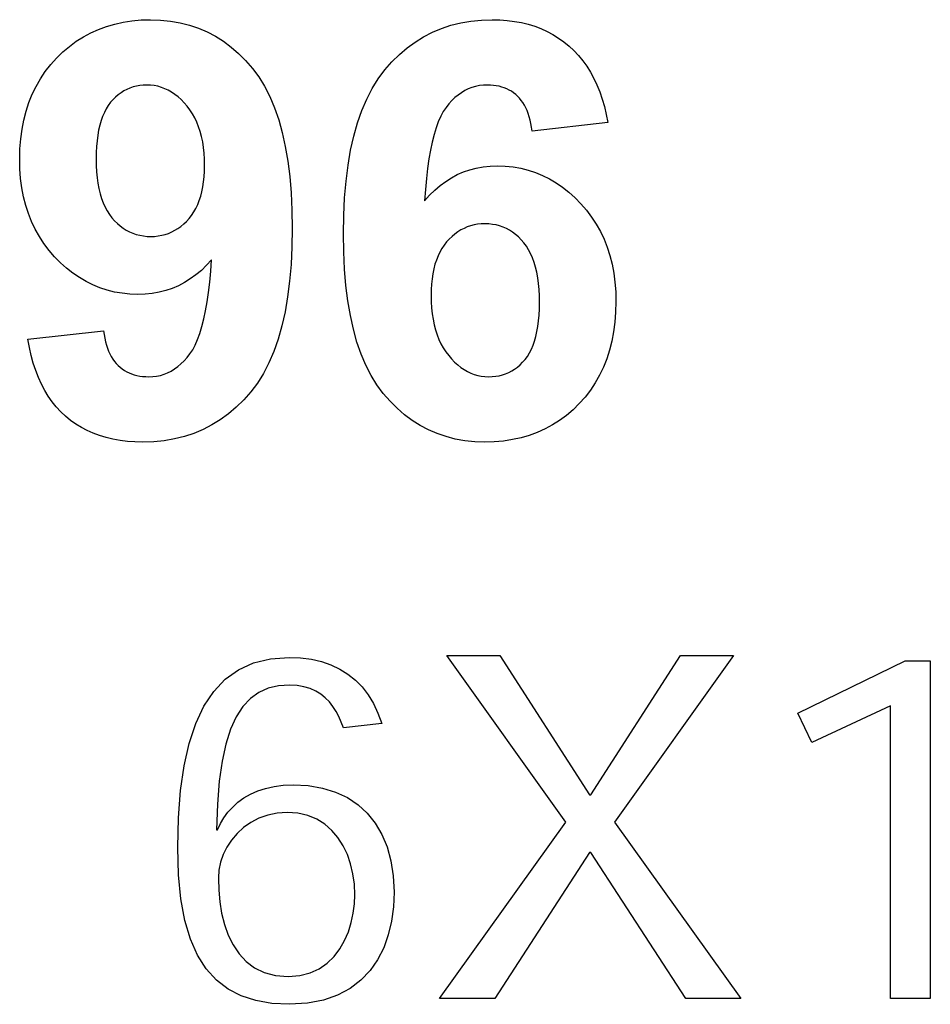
# Model space of a CAD drawing. Header units: inches. Extents: x 0.2 to 16.8, y 0.1 to 10.8.
# Tile 48 of 59: x 10.238 to 10.371, y 7.386 to 7.53. Entities that reach past the tile are written whole.
import ezdxf

# ---------------------------------------------------------------- set-up
doc = ezdxf.new("R2010")
doc.units = ezdxf.units.IN
doc.header["$LTSCALE"] = 0.935
doc.header["$MEASUREMENT"] = 0
doc.layers.get('0').update_dxf_attribs({"linetype": 'CONTINUOUS'})

msp = doc.modelspace()

# ---------------------------------------------------------------- linework, layer by layer
at = {"color": 7, "linetype": 'CONTINUOUS'}
for p, q in [((10.25103, 7.52886), (10.25224, 7.52921)), ((10.25224, 7.52921), (10.25349, 7.52949)), ((10.25349, 7.52949), (10.25477, 7.52968)), ((10.25477, 7.52968), (10.2561, 7.5298)), ((10.2561, 7.5298), (10.25747, 7.52984)), ((10.25747, 7.52984), (10.25896, 7.52979)), ((10.25896, 7.52979), (10.26041, 7.52964)), ((10.26041, 7.52964), (10.26181, 7.52939)), ((10.26181, 7.52939), (10.26317, 7.52905)), ((10.26317, 7.52905), (10.26448, 7.5286)), ((10.3, 7.52856), (10.30138, 7.52902)), ((10.30138, 7.52902), (10.30282, 7.52938)), ((10.30282, 7.52938), (10.3043, 7.52963)), ((10.3043, 7.52963), (10.30583, 7.52979)), ((10.30583, 7.52979), (10.30741, 7.52984)), ((10.30741, 7.52984), (10.30853, 7.52981)), ((10.30853, 7.52981), (10.30961, 7.52973)), ((10.30961, 7.52973), (10.31066, 7.5296)), ((10.31066, 7.5296), (10.31168, 7.52941)), ((10.31168, 7.52941), (10.31266, 7.52917)), ((10.31266, 7.52917), (10.31362, 7.52888)), ((10.24767, 7.52734), (10.24875, 7.52793)), ((10.24875, 7.52793), (10.24987, 7.52843)), ((10.24987, 7.52843), (10.25103, 7.52886)), ((10.26448, 7.5286), (10.26574, 7.52806)), ((10.26574, 7.52806), (10.26696, 7.52742)), ((10.29739, 7.52734), (10.29867, 7.528)), ((10.29867, 7.528), (10.3, 7.52856)), ((10.31362, 7.52888), (10.31454, 7.52853)), ((10.31454, 7.52853), (10.31542, 7.52813)), ((10.31542, 7.52813), (10.31628, 7.52767)), ((10.31628, 7.52767), (10.3171, 7.52716)), ((10.24562, 7.52594), (10.24662, 7.52668)), ((10.24662, 7.52668), (10.24767, 7.52734)), ((10.26696, 7.52742), (10.26814, 7.52668)), ((10.26814, 7.52668), (10.26926, 7.52584)), ((10.29497, 7.52571), (10.29615, 7.52657)), ((10.29615, 7.52657), (10.29739, 7.52734)), ((10.3171, 7.52716), (10.31789, 7.5266)), ((10.31789, 7.5266), (10.31864, 7.52599)), ((10.24375, 7.52423), (10.24466, 7.52512)), ((10.24466, 7.52512), (10.24562, 7.52594)), ((10.26926, 7.52584), (10.27035, 7.5249)), ((10.27035, 7.5249), (10.27138, 7.52386)), ((10.29275, 7.52367), (10.29384, 7.52474)), ((10.29384, 7.52474), (10.29497, 7.52571)), ((10.31864, 7.52599), (10.31936, 7.52532)), ((10.31936, 7.52532), (10.32003, 7.5246)), ((10.2421, 7.52226), (10.24289, 7.52327)), ((10.24289, 7.52327), (10.24375, 7.52423)), ((10.27138, 7.52386), (10.27238, 7.52272)), ((10.29172, 7.52249), (10.29275, 7.52367)), ((10.32003, 7.5246), (10.32066, 7.52384)), ((10.32066, 7.52384), (10.32124, 7.52303)), ((10.24139, 7.5212), (10.2421, 7.52226)), ((10.27238, 7.52272), (10.2733, 7.52148)), ((10.29075, 7.5212), (10.29172, 7.52249)), ((10.32124, 7.52303), (10.32178, 7.52217)), ((10.32178, 7.52217), (10.32227, 7.52126)), ((10.24076, 7.52009), (10.24139, 7.5212)), ((10.2733, 7.52148), (10.27415, 7.5201)), ((10.28987, 7.51979), (10.29075, 7.5212)), ((10.32227, 7.52126), (10.32272, 7.5203)), ((10.23971, 7.51773), (10.2402, 7.51894)), ((10.2402, 7.51894), (10.24076, 7.52009)), ((10.25317, 7.51916), (10.25277, 7.51886)), ((10.25359, 7.51943), (10.25317, 7.51916)), ((10.25402, 7.51966), (10.25359, 7.51943)), ((10.25447, 7.51985), (10.25402, 7.51966)), ((10.25493, 7.52001), (10.25447, 7.51985)), ((10.25541, 7.52013), (10.25493, 7.52001)), ((10.2559, 7.52022), (10.25541, 7.52013)), ((10.25641, 7.52027), (10.2559, 7.52022)), ((10.25693, 7.52029), (10.25641, 7.52027)), ((10.25748, 7.52027), (10.25693, 7.52029)), ((10.25802, 7.5202), (10.25748, 7.52027)), ((10.25855, 7.5201), (10.25802, 7.5202)), ((10.25907, 7.51995), (10.25855, 7.5201)), ((10.25958, 7.51975), (10.25907, 7.51995)), ((10.26007, 7.51952), (10.25958, 7.51975)), ((10.26056, 7.51924), (10.26007, 7.51952)), ((10.26103, 7.51892), (10.26056, 7.51924)), ((10.2615, 7.51855), (10.26103, 7.51892)), ((10.27415, 7.5201), (10.27491, 7.5186)), ((10.28907, 7.51824), (10.28987, 7.51979)), ((10.3029, 7.51917), (10.30242, 7.51883)), ((10.3034, 7.51947), (10.3029, 7.51917)), ((10.30391, 7.51972), (10.3034, 7.51947)), ((10.30444, 7.51993), (10.30391, 7.51972)), ((10.30498, 7.52008), (10.30444, 7.51993)), ((10.30554, 7.5202), (10.30498, 7.52008)), ((10.30612, 7.52027), (10.30554, 7.5202)), ((10.30671, 7.52029), (10.30612, 7.52027)), ((10.30715, 7.52028), (10.30671, 7.52029)), ((10.30759, 7.52024), (10.30715, 7.52028)), ((10.30801, 7.52019), (10.30759, 7.52024)), ((10.30841, 7.52011), (10.30801, 7.52019)), ((10.3088, 7.52), (10.30841, 7.52011)), ((10.30918, 7.51988), (10.3088, 7.52)), ((10.30954, 7.51973), (10.30918, 7.51988)), ((10.30989, 7.51956), (10.30954, 7.51973)), ((10.31022, 7.51937), (10.30989, 7.51956)), ((10.31054, 7.51915), (10.31022, 7.51937)), ((10.31084, 7.51891), (10.31054, 7.51915)), ((10.31113, 7.51865), (10.31084, 7.51891)), ((10.32272, 7.5203), (10.32313, 7.5193)), ((10.32313, 7.5193), (10.32349, 7.51824)), ((10.2393, 7.51647), (10.23971, 7.51773)), ((10.25165, 7.51776), (10.25131, 7.51732)), ((10.25201, 7.51816), (10.25165, 7.51776)), ((10.25238, 7.51853), (10.25201, 7.51816)), ((10.25277, 7.51886), (10.25238, 7.51853)), ((10.26195, 7.51815), (10.2615, 7.51855)), ((10.2624, 7.5177), (10.26195, 7.51815)), ((10.26283, 7.5172), (10.2624, 7.5177)), ((10.27491, 7.5186), (10.2756, 7.51697)), ((10.28836, 7.51657), (10.28907, 7.51824)), ((10.30107, 7.51754), (10.30066, 7.51701)), ((10.30151, 7.51801), (10.30107, 7.51754)), ((10.30196, 7.51845), (10.30151, 7.51801)), ((10.30242, 7.51883), (10.30196, 7.51845)), ((10.3114, 7.51836), (10.31113, 7.51865)), ((10.31166, 7.51805), (10.3114, 7.51836)), ((10.3119, 7.51772), (10.31166, 7.51805)), ((10.31212, 7.51735), (10.3119, 7.51772)), ((10.32349, 7.51824), (10.3238, 7.51714)), ((10.23896, 7.51517), (10.2393, 7.51647)), ((10.25073, 7.51629), (10.25048, 7.51571)), ((10.25101, 7.51683), (10.25073, 7.51629)), ((10.25131, 7.51732), (10.25101, 7.51683)), ((10.26324, 7.51667), (10.26283, 7.5172)), ((10.26361, 7.5161), (10.26324, 7.51667)), ((10.26395, 7.5155), (10.26361, 7.5161)), ((10.2756, 7.51697), (10.27621, 7.51521)), ((10.28773, 7.51476), (10.28836, 7.51657)), ((10.30026, 7.51642), (10.29988, 7.51572)), ((10.30066, 7.51701), (10.30026, 7.51642)), ((10.31232, 7.51697), (10.31212, 7.51735)), ((10.3125, 7.51656), (10.31232, 7.51697)), ((10.31267, 7.51612), (10.3125, 7.51656)), ((10.31282, 7.51566), (10.31267, 7.51612)), ((10.3238, 7.51714), (10.32407, 7.51599)), ((10.2387, 7.51382), (10.23896, 7.51517)), ((10.25026, 7.51509), (10.25007, 7.51442)), ((10.25048, 7.51571), (10.25026, 7.51509)), ((10.26425, 7.51487), (10.26395, 7.5155)), ((10.26451, 7.51419), (10.26425, 7.51487)), ((10.27621, 7.51521), (10.27673, 7.51333)), ((10.28718, 7.51283), (10.28773, 7.51476)), ((10.29953, 7.51493), (10.29921, 7.51404)), ((10.29988, 7.51572), (10.29953, 7.51493)), ((10.31295, 7.51517), (10.31282, 7.51566)), ((10.31306, 7.51466), (10.31295, 7.51517)), ((10.31315, 7.51412), (10.31306, 7.51466)), ((10.3243, 7.51479), (10.31323, 7.51356)), ((10.32407, 7.51599), (10.3243, 7.51479)), ((10.23851, 7.51241), (10.2387, 7.51382)), ((10.2499, 7.51371), (10.24977, 7.51295)), ((10.25007, 7.51442), (10.2499, 7.51371)), ((10.26474, 7.51349), (10.26451, 7.51419)), ((10.26494, 7.51275), (10.26474, 7.51349)), ((10.27673, 7.51333), (10.27717, 7.51131)), ((10.29921, 7.51404), (10.29891, 7.51305)), ((10.31323, 7.51356), (10.31315, 7.51412)), ((10.2384, 7.51096), (10.23851, 7.51241)), ((10.24967, 7.51215), (10.2496, 7.5113)), ((10.24977, 7.51295), (10.24967, 7.51215)), ((10.2651, 7.51197), (10.26494, 7.51275)), ((10.26522, 7.51116), (10.2651, 7.51197)), ((10.28672, 7.51077), (10.28718, 7.51283)), ((10.29864, 7.51196), (10.29839, 7.51078)), ((10.29891, 7.51305), (10.29864, 7.51196)), ((10.23836, 7.50946), (10.2384, 7.51096)), ((10.24955, 7.51041), (10.24954, 7.50947)), ((10.2496, 7.5113), (10.24955, 7.51041)), ((10.26531, 7.51032), (10.26522, 7.51116)), ((10.26536, 7.50944), (10.26531, 7.51032)), ((10.27717, 7.51131), (10.27754, 7.50917)), ((10.28634, 7.50858), (10.28672, 7.51077)), ((10.29839, 7.51078), (10.29817, 7.50949)), ((10.2384, 7.50802), (10.23836, 7.50946)), ((10.24954, 7.50947), (10.24955, 7.50852)), ((10.26538, 7.50852), (10.26536, 7.50944)), ((10.27754, 7.50917), (10.27782, 7.50691)), ((10.29817, 7.50949), (10.29797, 7.50811)), ((10.2385, 7.50662), (10.2384, 7.50802)), ((10.24955, 7.50852), (10.2496, 7.50761)), ((10.2496, 7.50761), (10.24968, 7.50674)), ((10.26532, 7.50689), (10.26536, 7.50769)), ((10.26536, 7.50769), (10.26538, 7.50852)), ((10.28605, 7.50626), (10.28634, 7.50858)), ((10.29797, 7.50811), (10.2978, 7.50662)), ((10.30231, 7.50719), (10.30321, 7.50758)), ((10.30321, 7.50758), (10.30414, 7.50789)), ((10.30414, 7.50789), (10.30509, 7.50814)), ((10.30509, 7.50814), (10.30608, 7.50832)), ((10.30608, 7.50832), (10.30709, 7.50843)), ((10.30709, 7.50843), (10.30813, 7.50846)), ((10.30813, 7.50846), (10.30931, 7.50842)), ((10.30931, 7.50842), (10.31045, 7.50831)), ((10.31045, 7.50831), (10.31157, 7.50812)), ((10.31157, 7.50812), (10.31266, 7.50785)), ((10.31266, 7.50785), (10.31373, 7.5075)), ((10.31373, 7.5075), (10.31476, 7.50708)), ((10.23868, 7.50527), (10.2385, 7.50662)), ((10.24968, 7.50674), (10.24979, 7.50592)), ((10.26513, 7.50539), (10.26524, 7.50612)), ((10.26524, 7.50612), (10.26532, 7.50689)), ((10.27782, 7.50691), (10.27802, 7.50451)), ((10.28584, 7.50382), (10.28605, 7.50626)), ((10.2978, 7.50662), (10.29766, 7.50504)), ((10.29979, 7.50559), (10.30061, 7.50619)), ((10.30061, 7.50619), (10.30145, 7.50673)), ((10.30145, 7.50673), (10.30231, 7.50719)), ((10.31476, 7.50708), (10.31577, 7.50658)), ((10.31577, 7.50658), (10.31675, 7.506)), ((10.31675, 7.506), (10.3177, 7.50535)), ((10.23893, 7.50396), (10.23868, 7.50527)), ((10.24979, 7.50592), (10.24994, 7.50514)), ((10.24994, 7.50514), (10.25011, 7.5044)), ((10.26481, 7.50404), (10.26498, 7.5047)), ((10.26498, 7.5047), (10.26513, 7.50539)), ((10.29766, 7.50504), (10.29754, 7.50336)), ((10.29826, 7.50418), (10.29901, 7.50492)), ((10.29901, 7.50492), (10.29979, 7.50559)), ((10.3177, 7.50535), (10.31862, 7.50461)), ((10.31862, 7.50461), (10.31951, 7.50381)), ((10.23925, 7.5027), (10.23893, 7.50396)), ((10.25011, 7.5044), (10.25032, 7.50371)), ((10.25032, 7.50371), (10.25056, 7.50306)), ((10.26437, 7.50282), (10.26461, 7.50341)), ((10.26461, 7.50341), (10.26481, 7.50404)), ((10.27802, 7.50451), (10.27814, 7.50199)), ((10.28571, 7.50124), (10.28584, 7.50382)), ((10.29754, 7.50336), (10.29826, 7.50418)), ((10.31951, 7.50381), (10.32038, 7.50292)), ((10.23964, 7.50149), (10.23925, 7.5027)), ((10.25056, 7.50306), (10.25083, 7.50245)), ((10.25083, 7.50245), (10.25113, 7.50189)), ((10.25113, 7.50189), (10.25146, 7.50137)), ((10.26347, 7.50124), (10.2638, 7.50173)), ((10.2638, 7.50173), (10.2641, 7.50226)), ((10.2641, 7.50226), (10.26437, 7.50282)), ((10.27814, 7.50199), (10.27818, 7.49934)), ((10.32038, 7.50292), (10.3212, 7.50198)), ((10.3212, 7.50198), (10.32194, 7.50099)), ((10.2401, 7.50032), (10.23964, 7.50149)), ((10.24063, 7.4992), (10.2401, 7.50032)), ((10.25146, 7.50137), (10.25183, 7.50089)), ((10.25183, 7.50089), (10.25222, 7.50045)), ((10.25222, 7.50045), (10.25263, 7.50005)), ((10.26233, 7.49998), (10.26273, 7.50036)), ((10.26273, 7.50036), (10.26311, 7.50078)), ((10.26311, 7.50078), (10.26347, 7.50124)), ((10.28567, 7.49853), (10.28571, 7.50124)), ((10.32194, 7.50099), (10.32262, 7.49995)), ((10.24123, 7.49813), (10.24063, 7.4992)), ((10.25263, 7.50005), (10.25305, 7.49969)), ((10.25305, 7.49969), (10.25348, 7.49937)), ((10.25348, 7.49937), (10.25394, 7.49909)), ((10.25394, 7.49909), (10.2544, 7.49884)), ((10.2544, 7.49884), (10.25489, 7.49863)), ((10.26012, 7.49861), (10.26059, 7.49881)), ((10.26059, 7.49881), (10.26105, 7.49905)), ((10.26105, 7.49905), (10.26149, 7.49932)), ((10.26149, 7.49932), (10.26192, 7.49963)), ((10.26192, 7.49963), (10.26233, 7.49998)), ((10.27818, 7.49934), (10.27814, 7.49664)), ((10.30239, 7.49882), (10.30196, 7.49851)), ((10.30283, 7.4991), (10.30239, 7.49882)), ((10.30329, 7.49934), (10.30283, 7.4991)), ((10.30377, 7.49954), (10.30329, 7.49934)), ((10.30426, 7.4997), (10.30377, 7.49954)), ((10.30476, 7.49983), (10.30426, 7.4997)), ((10.30528, 7.49993), (10.30476, 7.49983)), ((10.30581, 7.49998), (10.30528, 7.49993)), ((10.30635, 7.5), (10.30581, 7.49998)), ((10.30691, 7.49998), (10.30635, 7.5)), ((10.30746, 7.49992), (10.30691, 7.49998)), ((10.30799, 7.49983), (10.30746, 7.49992)), ((10.3085, 7.49969), (10.30799, 7.49983)), ((10.309, 7.49952), (10.3085, 7.49969)), ((10.30948, 7.49931), (10.309, 7.49952)), ((10.30994, 7.49906), (10.30948, 7.49931)), ((10.31039, 7.49877), (10.30994, 7.49906)), ((10.31083, 7.49844), (10.31039, 7.49877)), ((10.32262, 7.49995), (10.32322, 7.49887)), ((10.32322, 7.49887), (10.32376, 7.49775)), ((10.24191, 7.4971), (10.24123, 7.49813)), ((10.25489, 7.49863), (10.25539, 7.49846)), ((10.25539, 7.49846), (10.2559, 7.49833)), ((10.2559, 7.49833), (10.25643, 7.49823)), ((10.25643, 7.49823), (10.25698, 7.49817)), ((10.25698, 7.49817), (10.25754, 7.49815)), ((10.25754, 7.49815), (10.25808, 7.49817)), ((10.25808, 7.49817), (10.25862, 7.49823)), ((10.25862, 7.49823), (10.25913, 7.49832)), ((10.25913, 7.49832), (10.25963, 7.49845)), ((10.25963, 7.49845), (10.26012, 7.49861)), ((10.28571, 7.4959), (10.28567, 7.49853)), ((10.30075, 7.49735), (10.30039, 7.49689)), ((10.30114, 7.49778), (10.30075, 7.49735)), ((10.30154, 7.49816), (10.30114, 7.49778)), ((10.30196, 7.49851), (10.30154, 7.49816)), ((10.31125, 7.49808), (10.31083, 7.49844)), ((10.31165, 7.49767), (10.31125, 7.49808)), ((10.31204, 7.49723), (10.31165, 7.49767)), ((10.32376, 7.49775), (10.32422, 7.49658)), ((10.24265, 7.49611), (10.24191, 7.4971)), ((10.24346, 7.49518), (10.24265, 7.49611)), ((10.27814, 7.49664), (10.27802, 7.49407)), ((10.28583, 7.49338), (10.28571, 7.4959)), ((10.30006, 7.4964), (10.29975, 7.49587)), ((10.30039, 7.49689), (10.30006, 7.4964)), ((10.3124, 7.49675), (10.31204, 7.49723)), ((10.31273, 7.49622), (10.3124, 7.49675)), ((10.31303, 7.49565), (10.31273, 7.49622)), ((10.32422, 7.49658), (10.32461, 7.49537)), ((10.24433, 7.4943), (10.24346, 7.49518)), ((10.26641, 7.49475), (10.26568, 7.49394)), ((10.26628, 7.49306), (10.26641, 7.49475)), ((10.29925, 7.49471), (10.29904, 7.49408)), ((10.29949, 7.49531), (10.29925, 7.49471)), ((10.29975, 7.49587), (10.29949, 7.49531)), ((10.3133, 7.49503), (10.31303, 7.49565)), ((10.31354, 7.49437), (10.3133, 7.49503)), ((10.32461, 7.49537), (10.32492, 7.49411)), ((10.24522, 7.4935), (10.24433, 7.4943)), ((10.24614, 7.49277), (10.24522, 7.4935)), ((10.26491, 7.4932), (10.26412, 7.49254)), ((10.26568, 7.49394), (10.26491, 7.4932)), ((10.26613, 7.49147), (10.26628, 7.49306)), ((10.27802, 7.49407), (10.27781, 7.49163)), ((10.28603, 7.491), (10.28583, 7.49338)), ((10.29887, 7.49341), (10.29873, 7.49271)), ((10.29904, 7.49408), (10.29887, 7.49341)), ((10.31375, 7.49367), (10.31354, 7.49437)), ((10.31392, 7.49292), (10.31375, 7.49367)), ((10.32492, 7.49411), (10.32517, 7.49281)), ((10.24708, 7.49213), (10.24614, 7.49277)), ((10.24806, 7.49156), (10.24708, 7.49213)), ((10.24906, 7.49106), (10.24806, 7.49156)), ((10.26329, 7.49194), (10.26244, 7.49141)), ((10.26412, 7.49254), (10.26329, 7.49194)), ((10.27781, 7.49163), (10.27751, 7.48932)), ((10.29862, 7.49197), (10.29854, 7.4912)), ((10.29873, 7.49271), (10.29862, 7.49197)), ((10.31406, 7.49212), (10.31392, 7.49292)), ((10.31417, 7.49129), (10.31406, 7.49212)), ((10.32517, 7.49281), (10.32535, 7.49146)), ((10.25009, 7.49064), (10.24906, 7.49106)), ((10.25114, 7.4903), (10.25009, 7.49064)), ((10.25222, 7.49003), (10.25114, 7.4903)), ((10.2597, 7.49025), (10.25873, 7.49001)), ((10.26065, 7.49057), (10.2597, 7.49025)), ((10.26156, 7.49096), (10.26065, 7.49057)), ((10.26244, 7.49141), (10.26156, 7.49096)), ((10.26595, 7.48997), (10.26613, 7.49147)), ((10.28632, 7.48874), (10.28603, 7.491)), ((10.29849, 7.49039), (10.29847, 7.48955)), ((10.29854, 7.4912), (10.29849, 7.49039)), ((10.31425, 7.49041), (10.31417, 7.49129)), ((10.3143, 7.48948), (10.31425, 7.49041)), ((10.32535, 7.49146), (10.32546, 7.49007)), ((10.25334, 7.48984), (10.25222, 7.49003)), ((10.25447, 7.48973), (10.25334, 7.48984)), ((10.25564, 7.48969), (10.25447, 7.48973)), ((10.2567, 7.48973), (10.25564, 7.48969)), ((10.25773, 7.48983), (10.2567, 7.48973)), ((10.25873, 7.49001), (10.25773, 7.48983)), ((10.26575, 7.48858), (10.26595, 7.48997)), ((10.27751, 7.48932), (10.27714, 7.48714)), ((10.28668, 7.48661), (10.28632, 7.48874)), ((10.29847, 7.48955), (10.29849, 7.48862)), ((10.31431, 7.48851), (10.3143, 7.48948)), ((10.32546, 7.49007), (10.32549, 7.48863)), ((10.26527, 7.48609), (10.26552, 7.48728)), ((10.26552, 7.48728), (10.26575, 7.48858)), ((10.29849, 7.48862), (10.29854, 7.48772)), ((10.29854, 7.48772), (10.29863, 7.48686)), ((10.31426, 7.48667), (10.3143, 7.48757)), ((10.3143, 7.48757), (10.31431, 7.48851)), ((10.32549, 7.48863), (10.32545, 7.48711)), ((10.26499, 7.48499), (10.26527, 7.48609)), ((10.27714, 7.48714), (10.27667, 7.48508)), ((10.28712, 7.4846), (10.28668, 7.48661)), ((10.29863, 7.48686), (10.29876, 7.48604)), ((10.29876, 7.48604), (10.29892, 7.48525)), ((10.31408, 7.48501), (10.31418, 7.48582)), ((10.31418, 7.48582), (10.31426, 7.48667)), ((10.32545, 7.48711), (10.32534, 7.48564)), ((10.23955, 7.48313), (10.25062, 7.48437)), ((10.25062, 7.48437), (10.2507, 7.48381)), ((10.26469, 7.48399), (10.26499, 7.48499)), ((10.27667, 7.48508), (10.27613, 7.48315)), ((10.28765, 7.48272), (10.28712, 7.4846)), ((10.29892, 7.48525), (10.29912, 7.4845)), ((10.29912, 7.4845), (10.29935, 7.48378)), ((10.31395, 7.48425), (10.31408, 7.48501)), ((10.32534, 7.48564), (10.32516, 7.48421)), ((10.23978, 7.48191), (10.23955, 7.48313)), ((10.2507, 7.48381), (10.25079, 7.48328)), ((10.25079, 7.48328), (10.25091, 7.48277)), ((10.26401, 7.48228), (10.26436, 7.48309)), ((10.26436, 7.48309), (10.26469, 7.48399)), ((10.27613, 7.48315), (10.2755, 7.48135)), ((10.29935, 7.48378), (10.29962, 7.4831)), ((10.29962, 7.4831), (10.29992, 7.48246)), ((10.3136, 7.48286), (10.31379, 7.48354)), ((10.31379, 7.48354), (10.31395, 7.48425)), ((10.32516, 7.48421), (10.3249, 7.48284)), ((10.24004, 7.48074), (10.23978, 7.48191)), ((10.25091, 7.48277), (10.25104, 7.48228)), ((10.25104, 7.48228), (10.25119, 7.48182)), ((10.25119, 7.48182), (10.25135, 7.48139)), ((10.26324, 7.48098), (10.26364, 7.48158)), ((10.26364, 7.48158), (10.26401, 7.48228)), ((10.28826, 7.48096), (10.28765, 7.48272)), ((10.29992, 7.48246), (10.30026, 7.48185)), ((10.30026, 7.48185), (10.30064, 7.48128)), ((10.31285, 7.48112), (10.31313, 7.48166)), ((10.31313, 7.48166), (10.31338, 7.48224)), ((10.31338, 7.48224), (10.3136, 7.48286)), ((10.32456, 7.48152), (10.32416, 7.48025)), ((10.3249, 7.48284), (10.32456, 7.48152)), ((10.24035, 7.47962), (10.24004, 7.48074)), ((10.25135, 7.48139), (10.25154, 7.48098)), ((10.25154, 7.48098), (10.25174, 7.48059)), ((10.25174, 7.48059), (10.25196, 7.48023)), ((10.25196, 7.48023), (10.2522, 7.47989)), ((10.26238, 7.47996), (10.26281, 7.48044)), ((10.26281, 7.48044), (10.26324, 7.48098)), ((10.2755, 7.48135), (10.27478, 7.47968)), ((10.28894, 7.47934), (10.28826, 7.48096)), ((10.30064, 7.48128), (10.30105, 7.48074)), ((10.30105, 7.48074), (10.30148, 7.48025)), ((10.30148, 7.48025), (10.30192, 7.4798)), ((10.31185, 7.47978), (10.31221, 7.48018)), ((10.31221, 7.48018), (10.31255, 7.48063)), ((10.31255, 7.48063), (10.31285, 7.48112)), ((10.32416, 7.48025), (10.32367, 7.47904)), ((10.2407, 7.47855), (10.24035, 7.47962)), ((10.2522, 7.47989), (10.25246, 7.47958)), ((10.25246, 7.47958), (10.25274, 7.47929)), ((10.25274, 7.47929), (10.25303, 7.47903)), ((10.25303, 7.47903), (10.25334, 7.47879)), ((10.25334, 7.47879), (10.25366, 7.47857)), ((10.26049, 7.47848), (10.26098, 7.47878)), ((10.26098, 7.47878), (10.26146, 7.47913)), ((10.26146, 7.47913), (10.26193, 7.47952)), ((10.26193, 7.47952), (10.26238, 7.47996)), ((10.27478, 7.47968), (10.27398, 7.47814)), ((10.28971, 7.47783), (10.28894, 7.47934)), ((10.30192, 7.4798), (10.30238, 7.47939)), ((10.30238, 7.47939), (10.30284, 7.47902)), ((10.30284, 7.47902), (10.30331, 7.4787)), ((10.30331, 7.4787), (10.30379, 7.47842)), ((10.31026, 7.47851), (10.31068, 7.47877)), ((10.31068, 7.47877), (10.31109, 7.47907)), ((10.31109, 7.47907), (10.31148, 7.47941)), ((10.31148, 7.47941), (10.31185, 7.47978)), ((10.32367, 7.47904), (10.32311, 7.47787)), ((10.24109, 7.47753), (10.2407, 7.47855)), ((10.24153, 7.47657), (10.24109, 7.47753)), ((10.25366, 7.47857), (10.254, 7.47838)), ((10.254, 7.47838), (10.25435, 7.47821)), ((10.25435, 7.47821), (10.25471, 7.47806)), ((10.25471, 7.47806), (10.25509, 7.47793)), ((10.25509, 7.47793), (10.25549, 7.47783)), ((10.25549, 7.47783), (10.2559, 7.47775)), ((10.2559, 7.47775), (10.25633, 7.47769)), ((10.25633, 7.47769), (10.25677, 7.47766)), ((10.25677, 7.47766), (10.25723, 7.47765)), ((10.25723, 7.47765), (10.25781, 7.47767)), ((10.25781, 7.47767), (10.25837, 7.47774)), ((10.25837, 7.47774), (10.25892, 7.47785)), ((10.25892, 7.47785), (10.25946, 7.47802)), ((10.25946, 7.47802), (10.25998, 7.47822)), ((10.25998, 7.47822), (10.26049, 7.47848)), ((10.27398, 7.47814), (10.2731, 7.47672)), ((10.29056, 7.47646), (10.28971, 7.47783)), ((10.30379, 7.47842), (10.30428, 7.47818)), ((10.30428, 7.47818), (10.30478, 7.47799)), ((10.30478, 7.47799), (10.3053, 7.47784)), ((10.3053, 7.47784), (10.30582, 7.47773)), ((10.30582, 7.47773), (10.30635, 7.47767)), ((10.30635, 7.47767), (10.3069, 7.47765)), ((10.3069, 7.47765), (10.30742, 7.47766)), ((10.30742, 7.47766), (10.30793, 7.47772)), ((10.30793, 7.47772), (10.30843, 7.4778)), ((10.30843, 7.4778), (10.30891, 7.47793)), ((10.30891, 7.47793), (10.30937, 7.47809)), ((10.30937, 7.47809), (10.30982, 7.47828)), ((10.30982, 7.47828), (10.31026, 7.47851)), ((10.32311, 7.47787), (10.32248, 7.47676)), ((10.24201, 7.47565), (10.24153, 7.47657)), ((10.2731, 7.47672), (10.27213, 7.47543)), ((10.29149, 7.47521), (10.29056, 7.47646)), ((10.32248, 7.47676), (10.32177, 7.47569)), ((10.24253, 7.47479), (10.24201, 7.47565)), ((10.2431, 7.47398), (10.24253, 7.47479)), ((10.27213, 7.47543), (10.2711, 7.47426)), ((10.29248, 7.47407), (10.29149, 7.47521)), ((10.32099, 7.47468), (10.32013, 7.47372)), ((10.32177, 7.47569), (10.32099, 7.47468)), ((10.24371, 7.47323), (10.2431, 7.47398)), ((10.24436, 7.47252), (10.24371, 7.47323)), ((10.27001, 7.47319), (10.26887, 7.47223)), ((10.2711, 7.47426), (10.27001, 7.47319)), ((10.29352, 7.47304), (10.29248, 7.47407)), ((10.2946, 7.4721), (10.29352, 7.47304)), ((10.32013, 7.47372), (10.31922, 7.47282)), ((10.24506, 7.47187), (10.24436, 7.47252)), ((10.2458, 7.47127), (10.24506, 7.47187)), ((10.26887, 7.47223), (10.26768, 7.47136)), ((10.29572, 7.47126), (10.2946, 7.4721)), ((10.31826, 7.472), (10.31726, 7.47126)), ((10.31922, 7.47282), (10.31826, 7.472)), ((10.24657, 7.47072), (10.2458, 7.47127)), ((10.24738, 7.47022), (10.24657, 7.47072)), ((10.24823, 7.46977), (10.24738, 7.47022)), ((10.26644, 7.4706), (10.26515, 7.46993)), ((10.26768, 7.47136), (10.26644, 7.4706)), ((10.29689, 7.47052), (10.29572, 7.47126)), ((10.29811, 7.46987), (10.29689, 7.47052)), ((10.31513, 7.47001), (10.314, 7.4695)), ((10.31622, 7.4706), (10.31513, 7.47001)), ((10.31726, 7.47126), (10.31622, 7.4706)), ((10.24912, 7.46938), (10.24823, 7.46977)), ((10.25004, 7.46904), (10.24912, 7.46938)), ((10.251, 7.46875), (10.25004, 7.46904)), ((10.25199, 7.46852), (10.251, 7.46875)), ((10.26098, 7.46856), (10.25949, 7.4683)), ((10.26242, 7.46891), (10.26098, 7.46856)), ((10.26381, 7.46937), (10.26242, 7.46891)), ((10.26515, 7.46993), (10.26381, 7.46937)), ((10.29937, 7.46933), (10.29811, 7.46987)), ((10.30067, 7.46889), (10.29937, 7.46933)), ((10.30202, 7.46854), (10.30067, 7.46889)), ((10.30342, 7.46829), (10.30202, 7.46854)), ((10.31162, 7.46872), (10.31037, 7.46845)), ((10.31283, 7.46907), (10.31162, 7.46872)), ((10.314, 7.4695), (10.31283, 7.46907)), ((10.25302, 7.46833), (10.25199, 7.46852)), ((10.25409, 7.4682), (10.25302, 7.46833)), ((10.2552, 7.46812), (10.25409, 7.4682)), ((10.25635, 7.4681), (10.2552, 7.46812)), ((10.25794, 7.46815), (10.25635, 7.4681)), ((10.25949, 7.4683), (10.25794, 7.46815)), ((10.30486, 7.46815), (10.30342, 7.46829)), ((10.30634, 7.4681), (10.30486, 7.46815)), ((10.30772, 7.46814), (10.30634, 7.4681)), ((10.30907, 7.46825), (10.30772, 7.46814)), ((10.31037, 7.46845), (10.30907, 7.46825)), ((10.31818, 7.41253), (10.30079, 7.43689)), ((10.30079, 7.43689), (10.30851, 7.43689)), ((10.30851, 7.43689), (10.32165, 7.41651)), ((10.3218, 7.41651), (10.33493, 7.43689)), ((10.34268, 7.43689), (10.32527, 7.41253)), ((10.33493, 7.43689), (10.34268, 7.43689)), ((10.27034, 7.43481), (10.27254, 7.43581)), ((10.27254, 7.43581), (10.275, 7.43641)), ((10.275, 7.43641), (10.27774, 7.43661)), ((10.27774, 7.43661), (10.2794, 7.43654)), ((10.2794, 7.43654), (10.28098, 7.43634)), ((10.28098, 7.43634), (10.28246, 7.436)), ((10.28246, 7.436), (10.28384, 7.43553)), ((10.28384, 7.43553), (10.28513, 7.43492)), ((10.35205, 7.42849), (10.36778, 7.43612)), ((10.36778, 7.43612), (10.37143, 7.43612)), ((10.37143, 7.43612), (10.37143, 7.38676)), ((10.2684, 7.43342), (10.27034, 7.43481)), ((10.28513, 7.43492), (10.28632, 7.43418)), ((10.28632, 7.43418), (10.28741, 7.43331)), ((10.26672, 7.43164), (10.2684, 7.43342)), ((10.27783, 7.43256), (10.27619, 7.43245)), ((10.27891, 7.4325), (10.27783, 7.43256)), ((10.28741, 7.43331), (10.28839, 7.4323)), ((10.26528, 7.42949), (10.26672, 7.43164)), ((10.27332, 7.43149), (10.27208, 7.43061)), ((10.27469, 7.4321), (10.27332, 7.43149)), ((10.27619, 7.43245), (10.27469, 7.4321)), ((10.2799, 7.43234), (10.27891, 7.4325)), ((10.2808, 7.43207), (10.2799, 7.43234)), ((10.28162, 7.4317), (10.2808, 7.43207)), ((10.28236, 7.43125), (10.28162, 7.4317)), ((10.28302, 7.43072), (10.28236, 7.43125)), ((10.28839, 7.4323), (10.28927, 7.43117)), ((10.28927, 7.43117), (10.29004, 7.42989)), ((10.27208, 7.43061), (10.27098, 7.42944)), ((10.28362, 7.43012), (10.28302, 7.43072)), ((10.28414, 7.42945), (10.28362, 7.43012)), ((10.29004, 7.42989), (10.29071, 7.42849)), ((10.26409, 7.42696), (10.26528, 7.42949)), ((10.27098, 7.42944), (10.27001, 7.42795)), ((10.28461, 7.42873), (10.28414, 7.42945)), ((10.28501, 7.42797), (10.28461, 7.42873)), ((10.29071, 7.42849), (10.29126, 7.42696)), ((10.35412, 7.42419), (10.35205, 7.42849)), ((10.36563, 7.42955), (10.35412, 7.42419)), ((10.36563, 7.38676), (10.36563, 7.42955)), ((10.26312, 7.42405), (10.26409, 7.42696)), ((10.27001, 7.42795), (10.26918, 7.42613)), ((10.28536, 7.42716), (10.28501, 7.42797)), ((10.28566, 7.42632), (10.28536, 7.42716)), ((10.29126, 7.42696), (10.28566, 7.42632)), ((10.26918, 7.42613), (10.26849, 7.42396)), ((10.26238, 7.42078), (10.26312, 7.42405)), ((10.26849, 7.42396), (10.26794, 7.42143)), ((10.26794, 7.42143), (10.26753, 7.41851)), ((10.26187, 7.41715), (10.26238, 7.42078)), ((10.26753, 7.41851), (10.26727, 7.41518)), ((10.26156, 7.41315), (10.26187, 7.41715)), ((10.2721, 7.41663), (10.27315, 7.4171)), ((10.27315, 7.4171), (10.2743, 7.41748)), ((10.2743, 7.41748), (10.27554, 7.41777)), ((10.27554, 7.41777), (10.27688, 7.41794)), ((10.27688, 7.41794), (10.2783, 7.418)), ((10.2783, 7.418), (10.28054, 7.41788)), ((10.28054, 7.41788), (10.28262, 7.41752)), ((10.28262, 7.41752), (10.28452, 7.41694)), ((10.28452, 7.41694), (10.28625, 7.41612)), ((10.26949, 7.41474), (10.27026, 7.41544)), ((10.27026, 7.41544), (10.27113, 7.41607)), ((10.27113, 7.41607), (10.2721, 7.41663)), ((10.28625, 7.41612), (10.2878, 7.41509)), ((10.32165, 7.41651), (10.3218, 7.41651)), ((10.26727, 7.41518), (10.26714, 7.41143)), ((10.26821, 7.41317), (10.2688, 7.41398)), ((10.2688, 7.41398), (10.26949, 7.41474)), ((10.27598, 7.41385), (10.2746, 7.41356)), ((10.27745, 7.41395), (10.27598, 7.41385)), ((10.27903, 7.41384), (10.27745, 7.41395)), ((10.28048, 7.41349), (10.27903, 7.41384)), ((10.2878, 7.41509), (10.28916, 7.41385)), ((10.28916, 7.41385), (10.29033, 7.4124)), ((10.26146, 7.40881), (10.26156, 7.41315)), ((10.2677, 7.41232), (10.26821, 7.41317)), ((10.27215, 7.41248), (10.27109, 7.41174)), ((10.27333, 7.4131), (10.27215, 7.41248)), ((10.2746, 7.41356), (10.27333, 7.4131)), ((10.28178, 7.41295), (10.28048, 7.41349)), ((10.28295, 7.41222), (10.28178, 7.41295)), ((10.29033, 7.4124), (10.2913, 7.41075)), ((10.29973, 7.38676), (10.31818, 7.41253)), ((10.32527, 7.41253), (10.34372, 7.38676)), ((10.26714, 7.41143), (10.26729, 7.41143)), ((10.26729, 7.41143), (10.2677, 7.41232)), ((10.27109, 7.41174), (10.27015, 7.41087)), ((10.28398, 7.41132), (10.28295, 7.41222)), ((10.28487, 7.41027), (10.28398, 7.41132)), ((10.26933, 7.40992), (10.26865, 7.40888)), ((10.27015, 7.41087), (10.26933, 7.40992)), ((10.28563, 7.4091), (10.28487, 7.41027)), ((10.2913, 7.41075), (10.29206, 7.40891)), ((10.26158, 7.40485), (10.26146, 7.40881)), ((10.26865, 7.40888), (10.26811, 7.4078)), ((10.28624, 7.40781), (10.28563, 7.4091)), ((10.29206, 7.40891), (10.29261, 7.40688)), ((10.32164, 7.40811), (10.30778, 7.38676)), ((10.3218, 7.40811), (10.32164, 7.40811)), ((10.33569, 7.38676), (10.3218, 7.40811)), ((10.26771, 7.40667), (10.26747, 7.40552)), ((10.26811, 7.4078), (10.26771, 7.40667)), ((10.28672, 7.40643), (10.28624, 7.40781)), ((10.29261, 7.40688), (10.29295, 7.40467)), ((10.26747, 7.40552), (10.26739, 7.40438)), ((10.28706, 7.40497), (10.28672, 7.40643)), ((10.26193, 7.40131), (10.26158, 7.40485)), ((10.26739, 7.40438), (10.26739, 7.4043)), ((10.26739, 7.4043), (10.26744, 7.4026)), ((10.28727, 7.40345), (10.28706, 7.40497)), ((10.29295, 7.40467), (10.29306, 7.40228)), ((10.26744, 7.4026), (10.26759, 7.40089)), ((10.28734, 7.4019), (10.28727, 7.40345)), ((10.26251, 7.39818), (10.26193, 7.40131)), ((10.26759, 7.40089), (10.26787, 7.39921)), ((10.28728, 7.40059), (10.28734, 7.4019)), ((10.29306, 7.40228), (10.29297, 7.40014)), ((10.28711, 7.39923), (10.28728, 7.40059)), ((10.29297, 7.40014), (10.2927, 7.39806)), ((10.26332, 7.39545), (10.26251, 7.39818)), ((10.26787, 7.39921), (10.26828, 7.39758)), ((10.28682, 7.39787), (10.28711, 7.39923)), ((10.2927, 7.39806), (10.29223, 7.39606)), ((10.26828, 7.39758), (10.26883, 7.39603)), ((10.2864, 7.39652), (10.28682, 7.39787)), ((10.26436, 7.39309), (10.26332, 7.39545)), ((10.26883, 7.39603), (10.26954, 7.39459)), ((10.28514, 7.394), (10.28584, 7.39523)), ((10.28584, 7.39523), (10.2864, 7.39652)), ((10.29223, 7.39606), (10.29155, 7.39418)), ((10.26954, 7.39459), (10.27041, 7.3933)), ((10.2843, 7.39289), (10.28514, 7.394)), ((10.29155, 7.39418), (10.29067, 7.39243)), ((10.26562, 7.39109), (10.26436, 7.39309)), ((10.27041, 7.3933), (10.27145, 7.39217)), ((10.2833, 7.39191), (10.2843, 7.39289)), ((10.29067, 7.39243), (10.28956, 7.39084)), ((10.2671, 7.38945), (10.26562, 7.39109)), ((10.27145, 7.39217), (10.27268, 7.39125)), ((10.27268, 7.39125), (10.27411, 7.39055)), ((10.2808, 7.39049), (10.28213, 7.3911)), ((10.28213, 7.3911), (10.2833, 7.39191)), ((10.28956, 7.39084), (10.28822, 7.38943)), ((10.26881, 7.38813), (10.2671, 7.38945)), ((10.27411, 7.39055), (10.27574, 7.39011)), ((10.27574, 7.39011), (10.2776, 7.38996)), ((10.2776, 7.38996), (10.27929, 7.3901)), ((10.27929, 7.3901), (10.2808, 7.39049)), ((10.28822, 7.38943), (10.28665, 7.38823)), ((10.27073, 7.38714), (10.26881, 7.38813)), ((10.28665, 7.38823), (10.28482, 7.38725)), ((10.27287, 7.38645), (10.27073, 7.38714)), ((10.28274, 7.38652), (10.2804, 7.38607)), ((10.28482, 7.38725), (10.28274, 7.38652)), ((10.30778, 7.38676), (10.29973, 7.38676)), ((10.34372, 7.38676), (10.33569, 7.38676)), ((10.37143, 7.38676), (10.36563, 7.38676)), ((10.27522, 7.38604), (10.27287, 7.38645)), ((10.27778, 7.38591), (10.27522, 7.38604)), ((10.2804, 7.38607), (10.27778, 7.38591))]:
    msp.add_line(p, q, dxfattribs=at)

doc.saveas('drawing.dxf')
